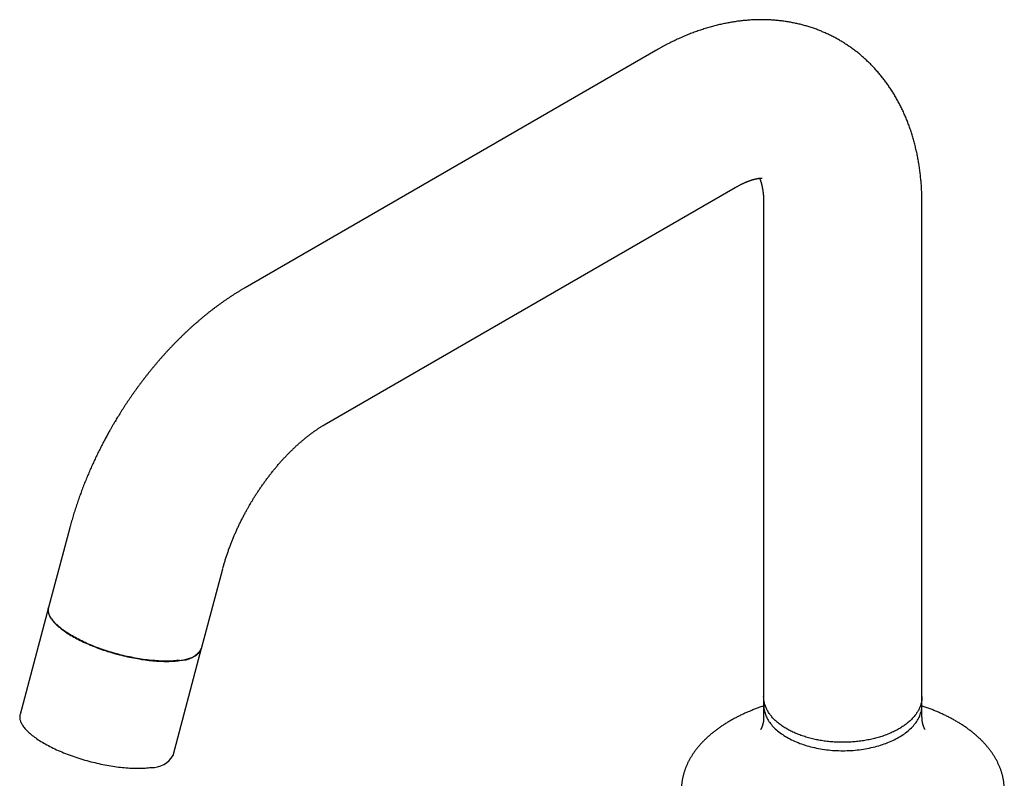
# Model space of a CAD drawing. Header units: millimetres. Extents: x 8 to 706, y 12 to 682.
# Tile 5 of 26: x 509 to 651, y 227 to 336. Entities that reach past the tile are written whole.
import ezdxf

# ---------------------------------------------------------------- set-up
doc = ezdxf.new("R2010")
doc.units = ezdxf.units.MM

msp = doc.modelspace()

# ---------------------------------------------------------------- linework, layer by layer
at = {"color": 7, "linetype": 'Continuous', "lineweight": 30}
for p, q in [((600.62, 332.02), (541.46, 297.87)), ((552.86, 278.12), (612.02, 312.28)), ((616.13, 309.9), (616.13, 237.82)), ((638.93, 237.82), (638.93, 309.9)), ((516.21, 263.31), (513.15, 251.84)), ((535.18, 245.96), (538.24, 257.43)), ((513.16, 251.87), (509.05, 236.45)), ((531.08, 230.57), (535.19, 245.99)), ((616.13, 239.03), (616.13, 236.05)), ((638.93, 236.05), (638.93, 239.03))]:
    msp.add_line(p, q, dxfattribs=at)
at = {"color": 7, "linetype": 'Continuous', "lineweight": 30, "flags": 128}
for points in [[(513.15, 251.84), (513.13, 251.77), (513.12, 251.67), (513.11, 251.56), (513.1, 251.46), (513.11, 251.35), (513.12, 251.24), (513.14, 251.13), (513.17, 251.02), (513.21, 250.91), (513.25, 250.79), (513.3, 250.67), (513.36, 250.56), (513.42, 250.44), (513.5, 250.32), (513.58, 250.2), (513.66, 250.08), (513.76, 249.95), (513.86, 249.83), (513.97, 249.71), (514.08, 249.58), (514.21, 249.46), (514.33, 249.33), (514.47, 249.21), (514.61, 249.08), (514.76, 248.96), (514.92, 248.83), (515.08, 248.71), (515.25, 248.58), (515.42, 248.45), (515.6, 248.33), (515.79, 248.2), (515.98, 248.08), (516.18, 247.96), (516.38, 247.83), (516.59, 247.71)], [(532.02, 244.24), (531.81, 244.22), (531.6, 244.2), (531.39, 244.18), (531.16, 244.16), (530.94, 244.15), (530.71, 244.14), (530.47, 244.13), (530.23, 244.13), (529.98, 244.13), (529.74, 244.13), (529.48, 244.14), (529.23, 244.15), (528.97, 244.16), (528.71, 244.18), (528.44, 244.2), (528.17, 244.22), (527.9, 244.24), (527.63, 244.27), (527.35, 244.31), (527.07, 244.34), (526.79, 244.38), (526.51, 244.42), (526.23, 244.47), (525.94, 244.52), (525.65, 244.57), (525.37, 244.62), (525.08, 244.68), (524.79, 244.74), (524.5, 244.8), (524.21, 244.87), (523.92, 244.94), (523.63, 245.01), (523.34, 245.08), (523.05, 245.16), (522.77, 245.24), (522.48, 245.32), (522.19, 245.4), (521.91, 245.49), (521.63, 245.58), (521.35, 245.67), (521.07, 245.76), (520.79, 245.86), (520.52, 245.96), (520.24, 246.06), (519.97, 246.16), (519.71, 246.26), (519.44, 246.37), (519.18, 246.47), (518.93, 246.58), (518.67, 246.69), (518.43, 246.81), (518.18, 246.92), (517.94, 247.03), (517.7, 247.15), (517.47, 247.27), (517.24, 247.39), (517.02, 247.51), (516.8, 247.63), (516.59, 247.75), (516.38, 247.87), (516.18, 247.99), (515.98, 248.12), (515.79, 248.24), (515.6, 248.37), (515.42, 248.49), (515.25, 248.62), (515.08, 248.74), (514.92, 248.87), (514.76, 248.99), (514.61, 249.12), (514.47, 249.24), (514.33, 249.37), (514.21, 249.49), (514.08, 249.62), (513.97, 249.74), (513.86, 249.87), (513.76, 249.99), (513.66, 250.11), (513.58, 250.23), (513.5, 250.35), (513.43, 250.47), (513.36, 250.59), (513.3, 250.71), (513.25, 250.83), (513.21, 250.94), (513.18, 251.05), (513.15, 251.17), (513.13, 251.28), (513.12, 251.39), (513.11, 251.49), (513.11, 251.6), (513.12, 251.7), (513.14, 251.8), (513.16, 251.87)], [(516.59, 247.71), (516.8, 247.59), (517.02, 247.47), (517.25, 247.35), (517.47, 247.23), (517.71, 247.11), (517.95, 247), (518.19, 246.88), (518.43, 246.77), (518.68, 246.66), (518.94, 246.55), (519.19, 246.44), (519.45, 246.33), (519.72, 246.23), (519.98, 246.12), (520.25, 246.02), (520.52, 245.92), (520.8, 245.82), (521.08, 245.73), (521.36, 245.64), (521.64, 245.54), (521.92, 245.46), (522.2, 245.37), (522.49, 245.29), (522.78, 245.2), (523.06, 245.12), (523.35, 245.05), (523.64, 244.97), (523.93, 244.9), (524.22, 244.84), (524.51, 244.77), (524.8, 244.71), (525.09, 244.65), (525.38, 244.59), (525.66, 244.54), (525.95, 244.49), (526.23, 244.44), (526.52, 244.39), (526.8, 244.35), (527.08, 244.31), (527.36, 244.28), (527.64, 244.24), (527.91, 244.21), (528.18, 244.19), (528.45, 244.17), (528.71, 244.15), (528.98, 244.13), (529.24, 244.12), (529.49, 244.11), (529.74, 244.1), (529.99, 244.1), (530.24, 244.1), (530.48, 244.1), (530.71, 244.11), (530.94, 244.12), (531.17, 244.13), (531.39, 244.15), (531.61, 244.17), (531.82, 244.19), (532.03, 244.22), (532.23, 244.25), (532.42, 244.28), (532.61, 244.32), (532.8, 244.36), (532.97, 244.4), (533.15, 244.44), (533.31, 244.49), (533.47, 244.54), (533.63, 244.6), (533.77, 244.65), (533.91, 244.71), (534.05, 244.78), (534.17, 244.84), (534.29, 244.91), (534.41, 244.98), (534.51, 245.06), (534.61, 245.13), (534.7, 245.21), (534.79, 245.29), (534.86, 245.38), (534.93, 245.47), (535, 245.55), (535.05, 245.65), (535.1, 245.74), (535.14, 245.84), (535.17, 245.93), (535.18, 245.96)], [(616.13, 237.82), (616.14, 237.65), (616.15, 237.48), (616.17, 237.3), (616.2, 237.13), (616.23, 236.96), (616.27, 236.79), (616.33, 236.62), (616.38, 236.45), (616.45, 236.28), (616.52, 236.12), (616.6, 235.95), (616.69, 235.79), (616.79, 235.62), (616.89, 235.46), (617, 235.3), (617.12, 235.14), (617.25, 234.99), (617.38, 234.83), (617.52, 234.68), (617.66, 234.53), (617.81, 234.38), (617.97, 234.24), (618.14, 234.09), (618.31, 233.95), (618.49, 233.81), (618.68, 233.68), (618.87, 233.55), (619.06, 233.42), (619.27, 233.29), (619.47, 233.17), (619.69, 233.05), (619.91, 232.93), (620.13, 232.82), (620.36, 232.71), (620.59, 232.6), (620.83, 232.5), (621.08, 232.4), (621.33, 232.3), (621.58, 232.21), (621.83, 232.12), (622.1, 232.04), (622.36, 231.96), (622.63, 231.88), (622.9, 231.81), (623.17, 231.74), (623.45, 231.68), (623.73, 231.62), (624.01, 231.56), (624.3, 231.51), (624.58, 231.46), (624.87, 231.42), (625.16, 231.38), (625.46, 231.35), (625.75, 231.32), (626.05, 231.29), (626.34, 231.27), (626.64, 231.26), (626.94, 231.25), (627.24, 231.24), (627.53, 231.24), (627.83, 231.24), (628.13, 231.25), (628.43, 231.26), (628.73, 231.27), (629.02, 231.29), (629.32, 231.32), (629.61, 231.35), (629.9, 231.38), (630.2, 231.42), (630.49, 231.46), (630.77, 231.51), (631.06, 231.56), (631.34, 231.62), (631.62, 231.68), (631.9, 231.74), (632.17, 231.81), (632.44, 231.88), (632.71, 231.96), (632.97, 232.04), (633.23, 232.12), (633.49, 232.21), (633.74, 232.3), (633.99, 232.4), (634.24, 232.5), (634.47, 232.6), (634.71, 232.71), (634.94, 232.82), (635.16, 232.93), (635.38, 233.05), (635.6, 233.17), (635.8, 233.29), (636.01, 233.42), (636.2, 233.55), (636.39, 233.68), (636.58, 233.81), (636.76, 233.95), (636.93, 234.09), (637.1, 234.24), (637.25, 234.38), (637.41, 234.53), (637.55, 234.68), (637.69, 234.83), (637.82, 234.99), (637.95, 235.14), (638.07, 235.3), (638.18, 235.46), (638.28, 235.62), (638.38, 235.79), (638.47, 235.95), (638.55, 236.12), (638.62, 236.28), (638.69, 236.45), (638.74, 236.62), (638.79, 236.79), (638.84, 236.96), (638.87, 237.13), (638.9, 237.3), (638.92, 237.48), (638.93, 237.65), (638.93, 237.82)], [(509.05, 236.45), (509.03, 236.39), (509.01, 236.28), (509, 236.18), (509, 236.08), (509.01, 235.97), (509.02, 235.86), (509.04, 235.75), (509.06, 235.64), (509.1, 235.52), (509.14, 235.41), (509.19, 235.29), (509.25, 235.17), (509.31, 235.06), (509.39, 234.94), (509.47, 234.82), (509.55, 234.69), (509.65, 234.57), (509.75, 234.45), (509.86, 234.33), (509.97, 234.2), (510.09, 234.08), (510.22, 233.95), (510.36, 233.83), (510.5, 233.7), (510.65, 233.58), (510.81, 233.45), (510.97, 233.32), (511.13, 233.2), (511.31, 233.07), (511.49, 232.95), (511.67, 232.82), (511.87, 232.7), (512.06, 232.58), (512.27, 232.45), (512.47, 232.33), (512.69, 232.21), (512.91, 232.09), (513.13, 231.97), (513.36, 231.85), (513.59, 231.73), (513.83, 231.62), (514.07, 231.5), (514.31, 231.39), (514.56, 231.28), (514.82, 231.17), (515.07, 231.06), (515.33, 230.95), (515.6, 230.84), (515.86, 230.74), (516.13, 230.64), (516.4, 230.54), (516.68, 230.44), (516.96, 230.35), (517.23, 230.25), (517.52, 230.16), (517.8, 230.07), (518.08, 229.99), (518.37, 229.9), (518.65, 229.82), (518.94, 229.74), (519.23, 229.66), (519.52, 229.59), (519.81, 229.52), (520.1, 229.45), (520.39, 229.38), (520.68, 229.32), (520.97, 229.26), (521.26, 229.2), (521.54, 229.15), (521.83, 229.1), (522.11, 229.05), (522.4, 229.01), (522.68, 228.96), (522.96, 228.92), (523.24, 228.89), (523.52, 228.86), (523.79, 228.83), (524.06, 228.8), (524.33, 228.78), (524.6, 228.76), (524.86, 228.74), (525.12, 228.73), (525.37, 228.72), (525.62, 228.71), (525.87, 228.71), (526.12, 228.71), (526.36, 228.71), (526.59, 228.72), (526.83, 228.73), (527.05, 228.74), (527.27, 228.76), (527.49, 228.78), (527.7, 228.8), (527.91, 228.83)]]:
    msp.add_lwpolyline(points, dxfattribs=at)
at = {"color": 7, "linetype": 'Continuous', "lineweight": 30}
for centre, radius, start, end in [((532.17, 247.72), 3.48, 267.5892, 330.1832), ((528.11, 232.21), 3.39, 266.6104, 331.1619)]:
    msp.add_arc(centre, radius, start, end, dxfattribs=at)
for points, knots in [([(638.93, 309.9), (638.93, 309.94), (638.93, 310.1), (638.93, 310.38), (638.93, 310.76), (638.92, 311.14), (638.9, 311.51), (638.88, 311.89), (638.86, 312.26), (638.84, 312.63), (638.81, 313), (638.78, 313.37), (638.74, 313.74), (638.7, 314.1), (638.66, 314.47), (638.61, 314.83), (638.56, 315.19), (638.51, 315.55), (638.45, 315.9), (638.39, 316.26), (638.32, 316.61), (638.25, 316.96), (638.18, 317.31), (638.1, 317.66), (638.02, 318), (637.94, 318.34), (637.85, 318.68), (637.76, 319.02), (637.66, 319.35), (637.56, 319.69), (637.46, 320.02), (637.36, 320.34), (637.25, 320.67), (637.13, 320.99), (637.02, 321.31), (636.9, 321.63), (636.78, 321.94), (636.65, 322.25), (636.52, 322.56), (636.39, 322.86), (636.25, 323.17), (636.11, 323.47), (635.97, 323.76), (635.82, 324.06), (635.67, 324.35), (635.52, 324.64), (635.36, 324.92), (635.2, 325.2), (635.04, 325.48), (634.88, 325.76), (634.71, 326.03), (634.54, 326.3), (634.36, 326.57), (634.18, 326.83), (634, 327.09), (633.82, 327.35), (633.63, 327.6), (633.44, 327.85), (633.25, 328.1), (633.05, 328.34), (632.86, 328.58), (632.65, 328.82), (632.45, 329.06), (632.24, 329.29), (632.03, 329.52), (631.82, 329.74), (631.61, 329.96), (631.39, 330.18), (631.17, 330.39), (630.94, 330.6), (630.72, 330.81), (630.49, 331.02), (630.26, 331.22), (630.03, 331.41), (629.79, 331.61), (629.55, 331.8), (629.31, 331.98), (629.07, 332.17), (628.82, 332.35), (628.57, 332.52), (628.32, 332.7), (628.07, 332.86), (627.81, 333.03), (627.56, 333.19), (627.3, 333.35), (627.03, 333.5), (626.77, 333.65), (626.5, 333.8), (626.24, 333.94), (625.96, 334.08), (625.69, 334.22), (625.42, 334.35), (625.14, 334.48), (624.86, 334.6), (624.58, 334.72), (624.3, 334.84), (624.01, 334.95), (623.73, 335.06), (623.44, 335.16), (623.15, 335.26), (622.85, 335.36), (622.56, 335.45), (622.26, 335.54), (621.97, 335.62), (621.67, 335.7), (621.37, 335.78), (621.06, 335.85), (620.76, 335.92), (620.45, 335.98), (620.15, 336.04), (619.84, 336.1), (619.53, 336.15), (619.21, 336.2), (618.9, 336.24), (618.59, 336.28), (618.27, 336.32), (617.95, 336.35), (617.63, 336.37), (617.31, 336.4), (616.99, 336.41), (616.67, 336.43), (616.34, 336.44), (616.02, 336.44), (615.69, 336.44), (615.36, 336.44), (615.03, 336.43), (614.7, 336.42), (614.37, 336.4), (614.03, 336.38), (613.7, 336.35), (613.36, 336.32), (613.03, 336.29), (612.69, 336.25), (612.35, 336.21), (612.01, 336.16), (611.67, 336.1), (611.33, 336.05), (610.99, 335.98), (610.65, 335.92), (610.3, 335.85), (609.96, 335.77), (609.61, 335.69), (609.27, 335.61), (608.92, 335.52), (608.58, 335.42), (608.23, 335.32), (607.88, 335.22), (607.53, 335.11), (607.19, 335), (606.84, 334.88), (606.49, 334.76), (606.14, 334.63), (605.79, 334.5), (605.44, 334.37), (605.09, 334.23), (604.75, 334.08), (604.4, 333.93), (604.05, 333.78), (603.7, 333.62), (603.35, 333.46), (603.01, 333.29), (602.66, 333.12), (602.31, 332.95), (601.97, 332.77), (601.62, 332.58), (601.28, 332.4), (600.95, 332.21), (600.73, 332.08), (600.62, 332.02)], [0, 0, 0, 0, 0.001747, 0.008239, 0.01473, 0.021219, 0.027706, 0.034188, 0.040667, 0.047141, 0.053609, 0.060072, 0.066528, 0.072976, 0.079417, 0.085848, 0.09227, 0.098682, 0.105084, 0.111474, 0.117851, 0.124216, 0.130568, 0.136906, 0.143229, 0.149538, 0.155831, 0.162108, 0.168368, 0.174612, 0.180839, 0.187048, 0.19324, 0.199414, 0.205569, 0.211706, 0.217825, 0.223925, 0.230006, 0.236069, 0.242113, 0.248138, 0.254145, 0.260134, 0.266104, 0.272057, 0.277991, 0.283909, 0.289808, 0.295691, 0.301557, 0.307407, 0.31324, 0.319058, 0.324861, 0.330649, 0.336422, 0.342182, 0.347927, 0.35366, 0.35938, 0.365088, 0.370784, 0.376469, 0.382143, 0.387807, 0.393461, 0.399107, 0.404743, 0.410371, 0.415992, 0.421605, 0.427212, 0.432813, 0.438408, 0.443999, 0.449584, 0.455166, 0.460745, 0.466321, 0.471894, 0.477466, 0.483036, 0.488606, 0.494175, 0.499745, 0.505316, 0.510889, 0.516463, 0.52204, 0.527619, 0.533203, 0.53879, 0.544382, 0.549979, 0.555582, 0.561191, 0.566807, 0.57243, 0.578062, 0.583702, 0.58935, 0.595009, 0.600678, 0.606357, 0.612048, 0.617751, 0.623466, 0.629194, 0.634935, 0.640691, 0.646461, 0.652246, 0.658047, 0.663864, 0.669697, 0.675548, 0.681416, 0.687302, 0.693207, 0.699131, 0.705075, 0.711038, 0.717021, 0.723025, 0.72905, 0.735097, 0.741165, 0.747254, 0.753366, 0.759501, 0.765657, 0.771837, 0.778039, 0.784264, 0.790512, 0.796783, 0.803077, 0.809393, 0.815732, 0.822093, 0.828476, 0.834882, 0.841309, 0.847757, 0.854225, 0.860714, 0.867223, 0.873752, 0.880298, 0.886863, 0.893446, 0.900045, 0.906661, 0.913291, 0.919937, 0.926596, 0.933269, 0.939954, 0.94665, 0.953358, 0.960075, 0.966802, 0.973537, 0.98028, 0.98703, 0.993787, 1, 1, 1, 1]), ([(612.02, 312.28), (612.03, 312.29), (612.1, 312.32), (612.21, 312.39), (612.35, 312.46), (612.49, 312.54), (612.63, 312.61), (612.77, 312.68), (612.9, 312.75), (613.04, 312.82), (613.17, 312.88), (613.29, 312.94), (613.42, 312.99), (613.54, 313.05), (613.66, 313.1), (613.78, 313.14), (613.9, 313.19), (614.01, 313.23), (614.12, 313.27), (614.22, 313.31), (614.33, 313.35), (614.43, 313.38), (614.53, 313.41), (614.62, 313.44), (614.72, 313.46), (614.81, 313.49), (614.89, 313.51), (614.97, 313.53), (615.05, 313.55), (615.13, 313.56), (615.2, 313.58), (615.27, 313.59), (615.34, 313.6), (615.4, 313.61), (615.46, 313.62), (615.52, 313.62), (615.57, 313.63), (615.62, 313.63), (615.67, 313.64), (615.71, 313.64), (615.75, 313.64), (615.79, 313.64), (615.82, 313.64), (615.85, 313.64), (615.87, 313.64), (615.89, 313.64), (615.91, 313.64), (615.92, 313.64), (615.93, 313.64), (615.94, 313.64), (615.94, 313.64), (615.94, 313.64)], [0, 0, 0, 0, 0.005616, 0.025667, 0.045688, 0.06568, 0.085644, 0.105581, 0.125494, 0.145383, 0.165251, 0.1851, 0.204932, 0.22475, 0.244556, 0.264353, 0.284145, 0.303934, 0.323725, 0.34352, 0.363324, 0.383141, 0.402975, 0.422832, 0.442718, 0.462637, 0.482597, 0.502605, 0.522667, 0.542791, 0.562986, 0.583261, 0.603626, 0.62409, 0.644665, 0.665364, 0.686199, 0.707184, 0.728335, 0.749668, 0.771202, 0.792958, 0.814957, 0.837223, 0.859785, 0.882672, 0.90592, 0.929566, 0.953657, 0.978242, 1, 1, 1, 1]), ([(615.54, 313.63), (615.55, 313.61), (615.56, 313.58), (615.59, 313.52), (615.61, 313.46), (615.63, 313.4), (615.66, 313.33), (615.69, 313.26), (615.71, 313.18), (615.74, 313.1), (615.76, 313.01), (615.79, 312.92), (615.81, 312.83), (615.84, 312.73), (615.86, 312.63), (615.88, 312.53), (615.91, 312.42), (615.93, 312.3), (615.95, 312.19), (615.97, 312.07), (615.99, 311.94), (616.01, 311.81), (616.03, 311.68), (616.05, 311.54), (616.06, 311.4), (616.08, 311.26), (616.09, 311.11), (616.1, 310.96), (616.11, 310.8), (616.12, 310.64), (616.12, 310.48), (616.13, 310.31), (616.13, 310.14), (616.13, 310), (616.13, 309.92), (616.13, 309.9)], [0, 0, 0, 0, 0.028694, 0.060761, 0.09262, 0.124293, 0.155801, 0.187162, 0.218393, 0.249511, 0.28053, 0.311464, 0.342327, 0.373129, 0.403882, 0.434596, 0.46528, 0.495945, 0.526596, 0.557244, 0.587893, 0.618551, 0.649221, 0.679911, 0.710625, 0.741369, 0.772146, 0.802962, 0.83382, 0.864724, 0.895677, 0.926682, 0.957743, 0.98886, 1, 1, 1, 1]), ([(541.46, 297.87), (541.45, 297.87), (541.33, 297.79), (541.09, 297.66), (540.75, 297.45), (540.41, 297.24), (540.07, 297.03), (539.73, 296.82), (539.4, 296.6), (539.06, 296.37), (538.73, 296.15), (538.39, 295.92), (538.06, 295.68), (537.73, 295.44), (537.4, 295.2), (537.07, 294.96), (536.75, 294.71), (536.42, 294.46), (536.1, 294.2), (535.78, 293.94), (535.45, 293.68), (535.14, 293.41), (534.82, 293.14), (534.5, 292.87), (534.19, 292.6), (533.87, 292.32), (533.56, 292.04), (533.25, 291.75), (532.95, 291.46), (532.64, 291.17), (532.34, 290.88), (532.03, 290.58), (531.73, 290.28), (531.43, 289.98), (531.13, 289.67), (530.84, 289.37), (530.54, 289.05), (530.25, 288.74), (529.96, 288.42), (529.67, 288.1), (529.39, 287.78), (529.1, 287.45), (528.82, 287.12), (528.54, 286.79), (528.26, 286.46), (527.98, 286.12), (527.7, 285.78), (527.44, 285.45), (527.17, 285.11), (526.92, 284.79), (526.67, 284.46), (526.43, 284.14), (526.19, 283.83), (525.96, 283.51), (525.72, 283.18), (525.49, 282.86), (525.26, 282.54), (525.04, 282.21), (524.81, 281.88), (524.59, 281.56), (524.37, 281.23), (524.15, 280.9), (523.94, 280.57), (523.72, 280.23), (523.51, 279.9), (523.31, 279.57), (523.11, 279.25), (522.92, 278.94), (522.75, 278.66), (522.61, 278.41), (522.46, 278.16), (522.35, 277.97), (522.28, 277.86)], [0, 0, 0, 0, 0.00123, 0.016391, 0.031562, 0.046741, 0.061927, 0.07712, 0.092318, 0.107519, 0.122722, 0.137928, 0.153134, 0.16834, 0.183546, 0.19875, 0.213952, 0.229153, 0.24435, 0.259545, 0.274737, 0.289925, 0.30511, 0.320291, 0.335469, 0.350644, 0.365815, 0.380983, 0.396149, 0.411312, 0.426474, 0.441633, 0.456792, 0.471951, 0.487111, 0.502271, 0.517434, 0.532601, 0.547771, 0.562948, 0.578131, 0.593323, 0.608525, 0.623739, 0.638968, 0.654213, 0.669479, 0.684766, 0.69851, 0.713809, 0.727536, 0.741256, 0.754967, 0.76867, 0.782364, 0.796048, 0.809721, 0.823382, 0.83703, 0.850662, 0.864273, 0.87786, 0.891414, 0.904921, 0.91836, 0.93169, 0.944825, 0.957556, 0.969189, 0.978213, 0.986739, 1, 1, 1, 1]), ([(542.03, 266.46), (542.08, 266.55), (542.15, 266.67), (542.26, 266.85), (542.35, 267), (542.46, 267.18), (542.57, 267.37), (542.69, 267.57), (542.82, 267.78), (542.95, 267.98), (543.09, 268.2), (543.23, 268.41), (543.37, 268.62), (543.51, 268.84), (543.66, 269.06), (543.81, 269.27), (543.96, 269.49), (544.12, 269.71), (544.27, 269.92), (544.43, 270.14), (544.59, 270.35), (544.74, 270.56), (544.91, 270.77), (545.07, 270.98), (545.23, 271.19), (545.4, 271.4), (545.56, 271.61), (545.73, 271.81), (545.9, 272.01), (546.06, 272.21), (546.23, 272.41), (546.4, 272.6), (546.57, 272.8), (546.75, 272.99), (546.92, 273.18), (547.09, 273.37), (547.26, 273.55), (547.44, 273.73), (547.61, 273.91), (547.78, 274.09), (547.96, 274.26), (548.13, 274.43), (548.3, 274.6), (548.48, 274.77), (548.65, 274.93), (548.82, 275.1), (549, 275.25), (549.17, 275.41), (549.34, 275.56), (549.51, 275.71), (549.68, 275.86), (549.86, 276), (550.03, 276.14), (550.19, 276.28), (550.36, 276.41), (550.53, 276.55), (550.7, 276.67), (550.86, 276.8), (551.03, 276.92), (551.19, 277.04), (551.35, 277.16), (551.52, 277.27), (551.68, 277.38), (551.83, 277.49), (551.99, 277.59), (552.15, 277.69), (552.3, 277.79), (552.45, 277.88), (552.6, 277.98), (552.74, 278.06), (552.82, 278.1), (552.86, 278.12)], [0, 0, 0, 0, 0.016601, 0.023268, 0.034348, 0.045849, 0.058187, 0.071068, 0.084371, 0.098001, 0.111892, 0.125993, 0.140265, 0.154678, 0.16921, 0.183842, 0.198558, 0.213347, 0.228197, 0.2431, 0.258049, 0.273036, 0.288057, 0.303105, 0.318178, 0.33327, 0.348379, 0.363501, 0.378633, 0.393773, 0.408918, 0.424066, 0.439216, 0.454364, 0.46951, 0.484652, 0.499787, 0.514915, 0.530035, 0.545144, 0.560242, 0.575328, 0.5904, 0.605458, 0.6205, 0.635525, 0.650533, 0.665522, 0.680493, 0.695443, 0.710374, 0.725283, 0.74017, 0.755035, 0.769877, 0.784696, 0.799491, 0.814262, 0.829009, 0.843731, 0.858428, 0.873101, 0.887748, 0.902371, 0.916968, 0.931541, 0.946089, 0.960613, 0.975113, 0.989589, 1, 1, 1, 1]), ([(522.28, 277.86), (522.21, 277.73), (522.11, 277.56), (521.96, 277.29), (521.83, 277.07), (521.68, 276.8), (521.53, 276.52), (521.37, 276.22), (521.2, 275.91), (521.04, 275.59), (520.87, 275.27), (520.7, 274.94), (520.53, 274.6), (520.36, 274.26), (520.19, 273.91), (520.02, 273.57), (519.85, 273.22), (519.69, 272.86), (519.52, 272.51), (519.36, 272.15), (519.2, 271.79), (519.04, 271.42), (518.89, 271.06), (518.73, 270.69), (518.58, 270.32), (518.43, 269.96), (518.28, 269.58), (518.14, 269.21), (517.99, 268.84), (517.85, 268.46), (517.72, 268.09), (517.58, 267.71), (517.45, 267.33), (517.32, 266.95), (517.19, 266.57), (517.06, 266.19), (516.94, 265.81), (516.82, 265.43), (516.7, 265.05), (516.59, 264.66), (516.48, 264.28), (516.37, 263.89), (516.28, 263.57), (516.23, 263.38), (516.21, 263.31)], [0, 0, 0, 0, 0.027396, 0.038378, 0.056631, 0.075577, 0.095903, 0.117124, 0.139046, 0.161514, 0.184418, 0.207676, 0.231228, 0.255025, 0.279031, 0.303217, 0.32756, 0.35204, 0.376641, 0.401352, 0.42616, 0.451057, 0.476035, 0.501088, 0.526209, 0.551395, 0.576639, 0.60194, 0.627293, 0.652696, 0.678146, 0.703642, 0.72918, 0.75476, 0.78038, 0.806038, 0.831734, 0.857465, 0.883232, 0.909032, 0.934866, 0.960733, 0.986631, 1, 1, 1, 1]), ([(538.24, 257.44), (538.25, 257.47), (538.28, 257.59), (538.34, 257.8), (538.41, 258.06), (538.49, 258.31), (538.57, 258.57), (538.65, 258.83), (538.73, 259.1), (538.82, 259.36), (538.91, 259.63), (539, 259.89), (539.09, 260.16), (539.19, 260.43), (539.29, 260.7), (539.39, 260.96), (539.49, 261.21), (539.59, 261.46), (539.69, 261.7), (539.79, 261.95), (539.89, 262.19), (540, 262.44), (540.11, 262.68), (540.22, 262.93), (540.33, 263.17), (540.44, 263.42), (540.56, 263.66), (540.67, 263.91), (540.79, 264.15), (540.91, 264.39), (541.04, 264.63), (541.16, 264.87), (541.28, 265.11), (541.41, 265.34), (541.53, 265.57), (541.65, 265.79), (541.75, 265.97), (541.84, 266.14), (541.93, 266.29), (542, 266.4), (542.03, 266.46)], [0, 0, 0, 0, 0.012556, 0.041381, 0.070274, 0.099235, 0.128265, 0.157365, 0.186537, 0.215783, 0.245103, 0.274501, 0.30398, 0.333541, 0.363191, 0.392933, 0.419693, 0.446472, 0.473268, 0.500078, 0.526901, 0.553734, 0.580574, 0.60742, 0.634266, 0.661109, 0.687944, 0.714762, 0.741556, 0.76831, 0.795004, 0.821607, 0.848063, 0.874267, 0.899991, 0.924631, 0.946702, 0.962628, 0.980402, 1, 1, 1, 1]), ([(635.6, 234.38), (635.5, 234.32), (635.3, 234.21), (634.99, 234.05), (634.66, 233.89), (634.33, 233.74), (633.99, 233.6), (633.65, 233.47), (633.31, 233.35), (632.96, 233.24), (632.62, 233.14), (632.26, 233.04), (631.89, 232.95), (631.51, 232.86), (631.11, 232.78), (630.72, 232.71), (630.31, 232.64), (629.91, 232.59), (629.5, 232.55), (629.11, 232.51), (628.71, 232.48), (628.32, 232.46), (627.93, 232.45), (627.53, 232.45), (627.12, 232.45), (626.7, 232.46), (626.28, 232.49), (625.87, 232.52), (625.46, 232.56), (625.06, 232.6), (624.66, 232.66), (624.28, 232.72), (623.91, 232.79), (623.54, 232.86), (623.16, 232.95), (622.79, 233.04), (622.41, 233.15), (622.04, 233.26), (621.68, 233.38), (621.32, 233.51), (620.98, 233.64), (620.66, 233.78), (620.35, 233.92), (620.05, 234.06), (619.76, 234.22), (619.47, 234.38), (619.18, 234.55), (618.9, 234.73), (618.64, 234.91), (618.38, 235.1), (618.14, 235.3), (617.91, 235.5), (617.7, 235.7), (617.51, 235.89), (617.33, 236.1), (617.16, 236.3), (617, 236.51), (616.85, 236.73), (616.71, 236.96), (616.58, 237.19), (616.48, 237.43), (616.38, 237.66), (616.3, 237.89), (616.24, 238.12), (616.19, 238.35), (616.16, 238.57), (616.14, 238.8), (616.14, 238.95), (616.13, 239.03)], [0, 0, 0, 0, 0.015556, 0.031111, 0.046667, 0.062222, 0.077778, 0.093333, 0.108, 0.122667, 0.137333, 0.152, 0.166667, 0.182222, 0.197778, 0.213333, 0.228889, 0.244444, 0.26, 0.274666, 0.289333, 0.304, 0.318667, 0.333333, 0.348889, 0.364444, 0.38, 0.395555, 0.411111, 0.426666, 0.441333, 0.456, 0.470667, 0.485333, 0.5, 0.515556, 0.531111, 0.546667, 0.562222, 0.577778, 0.593333, 0.608, 0.622667, 0.637333, 0.652, 0.666667, 0.682222, 0.697778, 0.713333, 0.728889, 0.744444, 0.76, 0.774666, 0.789333, 0.804, 0.818667, 0.833333, 0.848889, 0.864444, 0.88, 0.895555, 0.911111, 0.926666, 0.941333, 0.956, 0.970667, 0.985333, 1, 1, 1, 1]), ([(638.93, 239.03), (638.93, 238.95), (638.93, 238.79), (638.91, 238.55), (638.87, 238.31), (638.81, 238.07), (638.75, 237.83), (638.66, 237.6), (638.57, 237.37), (638.46, 237.15), (638.35, 236.94), (638.21, 236.72), (638.07, 236.51), (637.9, 236.29), (637.72, 236.07), (637.53, 235.86), (637.32, 235.65), (637.1, 235.44), (636.87, 235.25), (636.63, 235.06), (636.39, 234.88), (636.13, 234.71), (635.87, 234.54), (635.69, 234.43), (635.6, 234.38)], [0, 0, 0, 0, 0.046667, 0.093333, 0.14, 0.186666, 0.233333, 0.279999, 0.323999, 0.368, 0.412, 0.456, 0.5, 0.546667, 0.593333, 0.64, 0.686666, 0.733333, 0.779999, 0.823999, 0.868, 0.912, 0.956, 1, 1, 1, 1]), ([(616.13, 237.67), (616.09, 237.66), (615.95, 237.61), (615.72, 237.54), (615.46, 237.44), (615.2, 237.35), (614.94, 237.25), (614.68, 237.15), (614.42, 237.05), (614.17, 236.94), (613.92, 236.84), (613.67, 236.73), (613.42, 236.62), (613.18, 236.51), (612.93, 236.39), (612.69, 236.28), (612.46, 236.16), (612.22, 236.04), (611.99, 235.92), (611.76, 235.79), (611.53, 235.67), (611.31, 235.54), (611.09, 235.41), (610.87, 235.28), (610.65, 235.15), (610.44, 235.01), (610.23, 234.88), (610.03, 234.74), (609.82, 234.6), (609.62, 234.46), (609.42, 234.31), (609.23, 234.17), (609.04, 234.02), (608.85, 233.87), (608.67, 233.72), (608.49, 233.57), (608.31, 233.42), (608.13, 233.26), (607.96, 233.11), (607.8, 232.95), (607.63, 232.79), (607.47, 232.63), (607.31, 232.47), (607.16, 232.3), (607.01, 232.14), (606.87, 231.97), (606.72, 231.81), (606.59, 231.64), (606.45, 231.47), (606.32, 231.3), (606.19, 231.13), (606.07, 230.95), (605.95, 230.78), (605.84, 230.6), (605.73, 230.43), (605.62, 230.25), (605.52, 230.07), (605.42, 229.89), (605.32, 229.71), (605.23, 229.53), (605.14, 229.35), (605.06, 229.17), (604.98, 228.99), (604.91, 228.8), (604.84, 228.62), (604.77, 228.43), (604.71, 228.25), (604.65, 228.06), (604.6, 227.88), (604.55, 227.69), (604.5, 227.5), (604.46, 227.31), (604.42, 227.13), (604.39, 226.94), (604.36, 226.75), (604.34, 226.56), (604.32, 226.37), (604.3, 226.18), (604.29, 225.99), (604.29, 225.8), (604.28, 225.66), (604.28, 225.59), (604.28, 225.58)], [0, 0, 0, 0, 0.006839, 0.019533, 0.032236, 0.044945, 0.057662, 0.070385, 0.083115, 0.095851, 0.108593, 0.121341, 0.134094, 0.146852, 0.159616, 0.172384, 0.185157, 0.197934, 0.210715, 0.223501, 0.23629, 0.249083, 0.261879, 0.274678, 0.28748, 0.300285, 0.313092, 0.325901, 0.338712, 0.351525, 0.364338, 0.377153, 0.389968, 0.402782, 0.415597, 0.428411, 0.441224, 0.454035, 0.466844, 0.479651, 0.492455, 0.505255, 0.518052, 0.530844, 0.543631, 0.556412, 0.569188, 0.581956, 0.594718, 0.607472, 0.620218, 0.632955, 0.645683, 0.658401, 0.671109, 0.683808, 0.696495, 0.709172, 0.721839, 0.734494, 0.747138, 0.759771, 0.772393, 0.785005, 0.797607, 0.810199, 0.822782, 0.835356, 0.847923, 0.860483, 0.873036, 0.885585, 0.89813, 0.910672, 0.923213, 0.935754, 0.948296, 0.960841, 0.97339, 0.985946, 0.998509, 1, 1, 1, 1]), ([(650.78, 225.59), (650.78, 225.64), (650.78, 225.77), (650.78, 225.95), (650.77, 226.14), (650.75, 226.33), (650.73, 226.52), (650.71, 226.71), (650.68, 226.9), (650.65, 227.1), (650.61, 227.29), (650.57, 227.48), (650.53, 227.67), (650.48, 227.86), (650.42, 228.05), (650.36, 228.24), (650.3, 228.43), (650.23, 228.61), (650.16, 228.8), (650.09, 228.99), (650, 229.18), (649.92, 229.37), (649.83, 229.55), (649.74, 229.74), (649.64, 229.92), (649.53, 230.11), (649.43, 230.29), (649.31, 230.48), (649.2, 230.66), (649.08, 230.84), (648.95, 231.02), (648.82, 231.2), (648.69, 231.38), (648.55, 231.55), (648.41, 231.73), (648.26, 231.9), (648.11, 232.08), (647.96, 232.25), (647.8, 232.42), (647.64, 232.59), (647.47, 232.76), (647.3, 232.93), (647.12, 233.09), (646.94, 233.26), (646.76, 233.42), (646.57, 233.58), (646.38, 233.74), (646.19, 233.9), (645.99, 234.05), (645.79, 234.21), (645.59, 234.36), (645.38, 234.51), (645.16, 234.66), (644.95, 234.8), (644.73, 234.95), (644.51, 235.09), (644.28, 235.23), (644.05, 235.37), (643.82, 235.51), (643.58, 235.64), (643.34, 235.78), (643.1, 235.91), (642.85, 236.04), (642.6, 236.16), (642.35, 236.29), (642.1, 236.41), (641.84, 236.53), (641.58, 236.65), (641.32, 236.77), (641.05, 236.88), (640.78, 236.99), (640.51, 237.1), (640.24, 237.21), (639.96, 237.31), (639.68, 237.42), (639.4, 237.52), (639.15, 237.6), (639, 237.65), (638.93, 237.67)], [0, 0, 0, 0, 0.01134, 0.023925, 0.036521, 0.04913, 0.061754, 0.074394, 0.087052, 0.099729, 0.112427, 0.125146, 0.137887, 0.150653, 0.163443, 0.176259, 0.1891, 0.201969, 0.214865, 0.227788, 0.24074, 0.253719, 0.266725, 0.27976, 0.292822, 0.305911, 0.319026, 0.332168, 0.345334, 0.358525, 0.37174, 0.384978, 0.398237, 0.411518, 0.424818, 0.438138, 0.451475, 0.46483, 0.4782, 0.491585, 0.504984, 0.518396, 0.53182, 0.545256, 0.558701, 0.572156, 0.585619, 0.59909, 0.612568, 0.626053, 0.639544, 0.65304, 0.66654, 0.680045, 0.693554, 0.707067, 0.720583, 0.734101, 0.747622, 0.761146, 0.774672, 0.788199, 0.801729, 0.815261, 0.828794, 0.84233, 0.855868, 0.869408, 0.88295, 0.896494, 0.910041, 0.923591, 0.937144, 0.950701, 0.964262, 0.977826, 0.991396, 1, 1, 1, 1]), ([(616.13, 236.05), (616.13, 236.03), (616.13, 235.97), (616.13, 235.86), (616.12, 235.73), (616.11, 235.6), (616.1, 235.48), (616.08, 235.36), (616.06, 235.25), (616.03, 235.15), (616.01, 235.05), (615.98, 234.96), (615.96, 234.87), (615.93, 234.79), (615.9, 234.72), (615.88, 234.66), (615.85, 234.6), (615.83, 234.54), (615.81, 234.49), (615.78, 234.45), (615.76, 234.41), (615.75, 234.38), (615.73, 234.35), (615.72, 234.33), (615.7, 234.31), (615.69, 234.29), (615.69, 234.28), (615.68, 234.27), (615.68, 234.27), (615.68, 234.27), (615.68, 234.27)], [0, 0, 0, 0, 0.019221, 0.067009, 0.114629, 0.161707, 0.207946, 0.253138, 0.297165, 0.339977, 0.381578, 0.422005, 0.461313, 0.499568, 0.536839, 0.573193, 0.608698, 0.643415, 0.677403, 0.710718, 0.743409, 0.775524, 0.807108, 0.838201, 0.86884, 0.899062, 0.928899, 0.958382, 0.987541, 1, 1, 1, 1]), ([(639.39, 234.27), (639.39, 234.27), (639.39, 234.27), (639.39, 234.28), (639.38, 234.28), (639.37, 234.29), (639.37, 234.31), (639.35, 234.33), (639.34, 234.35), (639.32, 234.38), (639.31, 234.41), (639.29, 234.44), (639.27, 234.48), (639.25, 234.53), (639.22, 234.58), (639.2, 234.63), (639.18, 234.69), (639.15, 234.75), (639.13, 234.82), (639.1, 234.9), (639.08, 234.98), (639.06, 235.07), (639.03, 235.16), (639.01, 235.26), (638.99, 235.36), (638.97, 235.48), (638.96, 235.59), (638.95, 235.71), (638.94, 235.84), (638.93, 235.95), (638.94, 236.02), (638.94, 236.05)], [0, 0, 0, 0, 0.019903, 0.047759, 0.075898, 0.104343, 0.133118, 0.162251, 0.191768, 0.221699, 0.252076, 0.282933, 0.314305, 0.346231, 0.378753, 0.411914, 0.445762, 0.480347, 0.515724, 0.551948, 0.58908, 0.627181, 0.666313, 0.706532, 0.74789, 0.790421, 0.834135, 0.878999, 0.924925, 0.971747, 1, 1, 1, 1])]:
    msp.add_open_spline(points, degree=3, knots=knots, dxfattribs=at)

doc.saveas('drawing.dxf')
